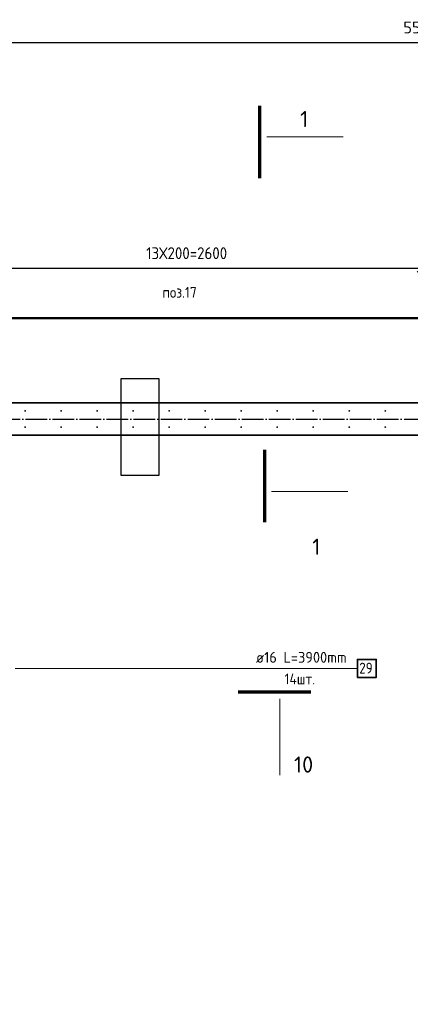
# Model space of a CAD drawing. Header units: millimetres. Extents: x 5077 to 50019, y 6526 to 90933.
# Tile 23 of 60: x 8930 to 11099, y 36290 to 41757. Entities that reach past the tile are written whole.
import ezdxf

# ---------------------------------------------------------------- set-up
doc = ezdxf.new("R2010")
doc.units = ezdxf.units.MM
doc.header["$PDMODE"] = 65
doc.linetypes.add('______11', pattern=[150, 120, -15, 0, -15])
doc.linetypes.add('______5', pattern=[330, 240, -30, 30, -30])
for name, color, linetype, lineweight in [('Standard', 7, 'Continuous', 25), ('Арм.стержн. вертикальными 1', 22, 'Continuous', 35), ('Арм.стержн.горизонт. 2', 202, 'Continuous', 35), ('Обозначение разреза_ общее', 7, 'Continuous', 25), ('Размерная линия_ общее', 7, 'Continuous', 13)]:
    doc.layers.add(name, color=color, linetype=linetype, lineweight=lineweight)
doc.layers.add('Осевая линия_ общее', color=7, linetype='______5', lineweight=13, true_color=0xa0a0a0)
doc.styles.add('ISOCPEUR', font='ISOCPEUR')
doc.dimstyles.new('DIMSTYLE_9', dxfattribs={"dimtxt": 66, "dimasz": 75, "dimexe": 0, "dimexo": 0, "dimgap": 33, "dimtad": 2, "dimdec": 0, "dimrnd": 5, "dimzin": 12, "dimdsep": 46, "dimtxsty": 'ISOCPEUR', "dimblk1": 'ALL_ML_STRICH', "dimblk2": 'ALL_ML_STRICH', "dimsah": 1, "dimcen": 0, "dimclrd": 7, "dimclre": 256, "dimclrt": 7, "dimadec": 0, "dimazin": 0, "dimtfac": 1, "dimtdec": 0, "dimtix": 1, "dimtmove": 2, "dimatfit": 3, "dimfxl": 0, "dimtzin": 0, "dimlwd": 0, "dimlwe": -3, "dimarcsym": 0})

# ---------------------------------------------------------------- blocks, each defined once
blk = doc.blocks.new('СЛОЖНЫЙ_ОБЪЕКТ_1')
at = {"layer": 'Осевая линия_ общее', "color": 253, "linetype": '______11', "lineweight": -3, "true_color": 0xa0a0a0, "transparency": 33554687}
blk.add_line((5360, 39540), (15730, 39540), dxfattribs=at)
blk = doc.blocks.new('ALL_ML_STRICH')
at = {"color": 0, "linetype": 'ByBlock', "lineweight": -2}
for p, q in [((-1, 0), (0.5, 0)), ((-0.3, -0.3), (0.3, 0.3)), ((0, -0.5), (0, 0.5))]:
    blk.add_line(p, q, dxfattribs=at)
blk = doc.blocks.new('*D91')
at = {"layer": 'DEFPOINTS', "color": 7, "linetype": 'Continuous', "lineweight": 13, "transparency": 33554687}
for p in [(8400, 41668.4), (8400, 41631.2), (13900, 41560)]:
    blk.add_point(p, dxfattribs=at)
at = {"layer": 'Размерная линия_ общее', "color": 253, "linetype": 'Continuous', "lineweight": -2, "true_color": 0xa0a0a0, "transparency": 33554687}
for p, q in [((8400, 41631.2), (8400, 41631.2)), ((13900, 41631.2), (13900, 41631.2))]:
    blk.add_line(p, q, dxfattribs=at)
at = {"layer": 'Размерная линия_ общее', "color": 7, "linetype": 'Continuous', "lineweight": -2, "transparency": 33554687}
blk.add_line((8400, 41631.2), (13900, 41631.2), dxfattribs=at)
at = {"layer": 'Размерная линия_ общее', "color": 7, "linetype": 'Continuous', "lineweight": 13, "transparency": 33554687, "xscale": 75, "yscale": 75, "zscale": 75, "rotation": 180}
blk.add_blockref('ALL_ML_STRICH', (8400, 41631.2), dxfattribs=at)
at = {"layer": 'Размерная линия_ общее', "color": 7, "linetype": 'Continuous', "lineweight": 13, "transparency": 33554687, "xscale": 75, "yscale": 75, "zscale": 75}
blk.add_blockref('ALL_ML_STRICH', (13900, 41631.2), dxfattribs=at)
at = {"layer": 'Размерная линия_ общее', "color": 7, "linetype": 'Continuous', "lineweight": 13, "transparency": 33554687, "insert": (11153.3, 41714.2), "char_height": 66, "width": 264, "attachment_point": 5, "style": 'ISOCPEUR'}
blk.add_mtext('\\A1;{5500}', dxfattribs=at)
blk = doc.blocks.new('*D140')
at = {"layer": 'DEFPOINTS', "color": 7, "linetype": 'Continuous', "lineweight": 13, "transparency": 33554687}
for p in [(8560, 40377.7), (11160, 39585), (8560, 39423.5)]:
    blk.add_point(p, dxfattribs=at)
at = {"layer": 'Размерная линия_ общее', "color": 253, "linetype": 'Continuous', "lineweight": -2, "true_color": 0xa0a0a0, "transparency": 33554687}
for p, q in [((8560, 39443.5), (8560, 40377.7)), ((11160, 39585), (11160, 40377.7))]:
    blk.add_line(p, q, dxfattribs=at)
at = {"layer": 'Размерная линия_ общее', "color": 7, "linetype": 'Continuous', "lineweight": -2, "transparency": 33554687}
blk.add_line((8560, 40377.7), (11160, 40377.7), dxfattribs=at)
at = {"layer": 'Размерная линия_ общее', "color": 7, "linetype": 'Continuous', "lineweight": 13, "transparency": 33554687, "xscale": 75, "yscale": 75, "zscale": 75, "rotation": 180}
blk.add_blockref('ALL_ML_STRICH', (8560, 40377.7), dxfattribs=at)
at = {"layer": 'Размерная линия_ общее', "color": 7, "linetype": 'Continuous', "lineweight": 13, "transparency": 33554687, "xscale": 75, "yscale": 75, "zscale": 75}
blk.add_blockref('ALL_ML_STRICH', (11160, 40377.7), dxfattribs=at)
at = {"layer": 'Размерная линия_ общее', "color": 7, "linetype": 'Continuous', "lineweight": 13, "transparency": 33554687, "insert": (9632, 40493.7), "char_height": 66, "width": 3.3, "attachment_point": 1, "line_spacing_factor": 0.60241, "style": 'ISOCPEUR'}
blk.add_mtext('\\W0.91;13Х200=2600', dxfattribs=at)

msp = doc.modelspace()

# ---------------------------------------------------------------- hatches: boundary and pattern name
at = {"layer": 'Арм.стержн. вертикальными 1', "linetype": 'Continuous', "lineweight": 50, "transparency": 33554687}
for points in [[(8965, 39585), (8964.6, 39586.9), (8963.5, 39588.5), (8961.9, 39589.6), (8960, 39590), (8958.1, 39589.6), (8956.5, 39588.5), (8955.4, 39586.9), (8955, 39585), (8955.4, 39583.1), (8956.5, 39581.5), (8958.1, 39580.4), (8960, 39580), (8961.9, 39580.4), (8963.5, 39581.5), (8964.6, 39583.1)], [(9165, 39585), (9164.6, 39586.9), (9163.5, 39588.5), (9161.9, 39589.6), (9160, 39590), (9158.1, 39589.6), (9156.5, 39588.5), (9155.4, 39586.9), (9155, 39585), (9155.4, 39583.1), (9156.5, 39581.5), (9158.1, 39580.4), (9160, 39580), (9161.9, 39580.4), (9163.5, 39581.5), (9164.6, 39583.1)], [(9365, 39585), (9364.6, 39586.9), (9363.5, 39588.5), (9361.9, 39589.6), (9360, 39590), (9358.1, 39589.6), (9356.5, 39588.5), (9355.4, 39586.9), (9355, 39585), (9355.4, 39583.1), (9356.5, 39581.5), (9358.1, 39580.4), (9360, 39580), (9361.9, 39580.4), (9363.5, 39581.5), (9364.6, 39583.1)], [(9565, 39585), (9564.6, 39586.9), (9563.5, 39588.5), (9561.9, 39589.6), (9560, 39590), (9558.1, 39589.6), (9556.5, 39588.5), (9555.4, 39586.9), (9555, 39585), (9555.4, 39583.1), (9556.5, 39581.5), (9558.1, 39580.4), (9560, 39580), (9561.9, 39580.4), (9563.5, 39581.5), (9564.6, 39583.1)], [(9765, 39585), (9764.6, 39586.9), (9763.5, 39588.5), (9761.9, 39589.6), (9760, 39590), (9758.1, 39589.6), (9756.5, 39588.5), (9755.4, 39586.9), (9755, 39585), (9755.4, 39583.1), (9756.5, 39581.5), (9758.1, 39580.4), (9760, 39580), (9761.9, 39580.4), (9763.5, 39581.5), (9764.6, 39583.1)], [(9965, 39585), (9964.6, 39586.9), (9963.5, 39588.5), (9961.9, 39589.6), (9960, 39590), (9958.1, 39589.6), (9956.5, 39588.5), (9955.4, 39586.9), (9955, 39585), (9955.4, 39583.1), (9956.5, 39581.5), (9958.1, 39580.4), (9960, 39580), (9961.9, 39580.4), (9963.5, 39581.5), (9964.6, 39583.1)], [(10165, 39585), (10164.6, 39586.9), (10163.5, 39588.5), (10161.9, 39589.6), (10160, 39590), (10158.1, 39589.6), (10156.5, 39588.5), (10155.4, 39586.9), (10155, 39585), (10155.4, 39583.1), (10156.5, 39581.5), (10158.1, 39580.4), (10160, 39580), (10161.9, 39580.4), (10163.5, 39581.5), (10164.6, 39583.1)], [(10365, 39585), (10364.6, 39586.9), (10363.5, 39588.5), (10361.9, 39589.6), (10360, 39590), (10358.1, 39589.6), (10356.5, 39588.5), (10355.4, 39586.9), (10355, 39585), (10355.4, 39583.1), (10356.5, 39581.5), (10358.1, 39580.4), (10360, 39580), (10361.9, 39580.4), (10363.5, 39581.5), (10364.6, 39583.1)], [(10565, 39585), (10564.6, 39586.9), (10563.5, 39588.5), (10561.9, 39589.6), (10560, 39590), (10558.1, 39589.6), (10556.5, 39588.5), (10555.4, 39586.9), (10555, 39585), (10555.4, 39583.1), (10556.5, 39581.5), (10558.1, 39580.4), (10560, 39580), (10561.9, 39580.4), (10563.5, 39581.5), (10564.6, 39583.1)], [(10765, 39585), (10764.6, 39586.9), (10763.5, 39588.5), (10761.9, 39589.6), (10760, 39590), (10758.1, 39589.6), (10756.5, 39588.5), (10755.4, 39586.9), (10755, 39585), (10755.4, 39583.1), (10756.5, 39581.5), (10758.1, 39580.4), (10760, 39580), (10761.9, 39580.4), (10763.5, 39581.5), (10764.6, 39583.1)], [(10965, 39585), (10964.6, 39586.9), (10963.5, 39588.5), (10961.9, 39589.6), (10960, 39590), (10958.1, 39589.6), (10956.5, 39588.5), (10955.4, 39586.9), (10955, 39585), (10955.4, 39583.1), (10956.5, 39581.5), (10958.1, 39580.4), (10960, 39580), (10961.9, 39580.4), (10963.5, 39581.5), (10964.6, 39583.1)], [(8965, 39495), (8964.6, 39496.9), (8963.5, 39498.5), (8961.9, 39499.6), (8960, 39500), (8958.1, 39499.6), (8956.5, 39498.5), (8955.4, 39496.9), (8955, 39495), (8955.4, 39493.1), (8956.5, 39491.5), (8958.1, 39490.4), (8960, 39490), (8961.9, 39490.4), (8963.5, 39491.5), (8964.6, 39493.1)], [(9165, 39495), (9164.6, 39496.9), (9163.5, 39498.5), (9161.9, 39499.6), (9160, 39500), (9158.1, 39499.6), (9156.5, 39498.5), (9155.4, 39496.9), (9155, 39495), (9155.4, 39493.1), (9156.5, 39491.5), (9158.1, 39490.4), (9160, 39490), (9161.9, 39490.4), (9163.5, 39491.5), (9164.6, 39493.1)], [(9365, 39495), (9364.6, 39496.9), (9363.5, 39498.5), (9361.9, 39499.6), (9360, 39500), (9358.1, 39499.6), (9356.5, 39498.5), (9355.4, 39496.9), (9355, 39495), (9355.4, 39493.1), (9356.5, 39491.5), (9358.1, 39490.4), (9360, 39490), (9361.9, 39490.4), (9363.5, 39491.5), (9364.6, 39493.1)], [(9565, 39495), (9564.6, 39496.9), (9563.5, 39498.5), (9561.9, 39499.6), (9560, 39500), (9558.1, 39499.6), (9556.5, 39498.5), (9555.4, 39496.9), (9555, 39495), (9555.4, 39493.1), (9556.5, 39491.5), (9558.1, 39490.4), (9560, 39490), (9561.9, 39490.4), (9563.5, 39491.5), (9564.6, 39493.1)], [(9765, 39495), (9764.6, 39496.9), (9763.5, 39498.5), (9761.9, 39499.6), (9760, 39500), (9758.1, 39499.6), (9756.5, 39498.5), (9755.4, 39496.9), (9755, 39495), (9755.4, 39493.1), (9756.5, 39491.5), (9758.1, 39490.4), (9760, 39490), (9761.9, 39490.4), (9763.5, 39491.5), (9764.6, 39493.1)], [(9965, 39495), (9964.6, 39496.9), (9963.5, 39498.5), (9961.9, 39499.6), (9960, 39500), (9958.1, 39499.6), (9956.5, 39498.5), (9955.4, 39496.9), (9955, 39495), (9955.4, 39493.1), (9956.5, 39491.5), (9958.1, 39490.4), (9960, 39490), (9961.9, 39490.4), (9963.5, 39491.5), (9964.6, 39493.1)], [(10165, 39495), (10164.6, 39496.9), (10163.5, 39498.5), (10161.9, 39499.6), (10160, 39500), (10158.1, 39499.6), (10156.5, 39498.5), (10155.4, 39496.9), (10155, 39495), (10155.4, 39493.1), (10156.5, 39491.5), (10158.1, 39490.4), (10160, 39490), (10161.9, 39490.4), (10163.5, 39491.5), (10164.6, 39493.1)], [(10365, 39495), (10364.6, 39496.9), (10363.5, 39498.5), (10361.9, 39499.6), (10360, 39500), (10358.1, 39499.6), (10356.5, 39498.5), (10355.4, 39496.9), (10355, 39495), (10355.4, 39493.1), (10356.5, 39491.5), (10358.1, 39490.4), (10360, 39490), (10361.9, 39490.4), (10363.5, 39491.5), (10364.6, 39493.1)], [(10565, 39495), (10564.6, 39496.9), (10563.5, 39498.5), (10561.9, 39499.6), (10560, 39500), (10558.1, 39499.6), (10556.5, 39498.5), (10555.4, 39496.9), (10555, 39495), (10555.4, 39493.1), (10556.5, 39491.5), (10558.1, 39490.4), (10560, 39490), (10561.9, 39490.4), (10563.5, 39491.5), (10564.6, 39493.1)], [(10765, 39495), (10764.6, 39496.9), (10763.5, 39498.5), (10761.9, 39499.6), (10760, 39500), (10758.1, 39499.6), (10756.5, 39498.5), (10755.4, 39496.9), (10755, 39495), (10755.4, 39493.1), (10756.5, 39491.5), (10758.1, 39490.4), (10760, 39490), (10761.9, 39490.4), (10763.5, 39491.5), (10764.6, 39493.1)], [(10965, 39495), (10964.6, 39496.9), (10963.5, 39498.5), (10961.9, 39499.6), (10960, 39500), (10958.1, 39499.6), (10956.5, 39498.5), (10955.4, 39496.9), (10955, 39495), (10955.4, 39493.1), (10956.5, 39491.5), (10958.1, 39490.4), (10960, 39490), (10961.9, 39490.4), (10963.5, 39491.5), (10964.6, 39493.1)]]:
    msp.add_hatch(color=4, dxfattribs=at).paths.add_polyline_path(points)

# ---------------------------------------------------------------- linework, layer by layer
at = {"color": 52, "linetype": 'Continuous', "lineweight": -3, "transparency": 33554687}
for p, q in [((9493.3, 39765.6), (9703, 39765.6)), ((9493.3, 39225.6), (9493.3, 39765.6)), ((9493.3, 39765.6), (9703, 39765.6)), ((9493.3, 39225.6), (9493.3, 39765.6)), ((9703, 39765.6), (9703, 39225.6)), ((9703, 39765.6), (9703, 39225.6)), ((9703, 39225.6), (9493.3, 39225.6)), ((9703, 39225.6), (9493.3, 39225.6))]:
    msp.add_line(p, q, dxfattribs=at)
at = {"layer": 'Standard', "color": 7, "linetype": 'Continuous', "lineweight": 35, "transparency": 33554687}
for p, q in [((8320, 39630), (14100, 39630)), ((14100, 39450), (8500, 39450))]:
    msp.add_line(p, q, dxfattribs=at)
at = {"layer": 'Standard', "color": 7, "linetype": 'Continuous', "lineweight": 50, "transparency": 33554687}
msp.add_lwpolyline([(7842.4, 9185), (21328.5, 9185), (21328.5, 40100.1), (7842.4, 40100.1), (7842.4, 9185)], dxfattribs=at)
at = {"layer": 'Арм.стержн.горизонт. 2', "color": 7, "linetype": 'Continuous', "lineweight": 13, "transparency": 33554687}
msp.add_line((8905.4, 38154.7), (10805.4, 38154.7), dxfattribs=at)
at = {"layer": 'Арм.стержн.горизонт. 2', "color": 7, "linetype": 'Continuous', "lineweight": 35, "transparency": 33554687}
msp.add_lwpolyline([(10805.4, 38104.7), (10909.4, 38104.7), (10909.4, 38204.7), (10805.4, 38204.7), (10805.4, 38104.7)], dxfattribs=at)
at = {"layer": 'Обозначение разреза_ общее', "color": 7, "linetype": 'Continuous', "lineweight": 70, "transparency": 33554687}
for p, q in [((10262.5, 40876.7), (10262.5, 41278.7)), ((10288.8, 39369), (10288.8, 38967)), ((10143.8, 38025.6), (10545.8, 38025.6))]:
    msp.add_line(p, q, dxfattribs=at)
at = {"layer": 'Обозначение разреза_ общее', "color": 7, "linetype": 'Continuous', "lineweight": 13, "transparency": 33554687}
for p, q in [((10302.4, 41107.4), (10726.4, 41107.4)), ((10328.8, 39138.3), (10752.8, 39138.3)), ((10374.5, 37985.6), (10374.5, 37561.6))]:
    msp.add_line(p, q, dxfattribs=at)

# ---------------------------------------------------------------- block references
at = {"layer": 'Осевая линия_ общее', "color": 253, "linetype": '______11', "lineweight": -3, "true_color": 0xa0a0a0, "transparency": 33554687}
msp.add_blockref('СЛОЖНЫЙ_ОБЪЕКТ_1', (0, 0), dxfattribs=at)

# ---------------------------------------------------------------- texts
at = {"layer": 'Standard', "color": 7, "linetype": 'Continuous', "lineweight": 25, "transparency": 33554687, "insert": (9817.8, 40243.5), "char_height": 60, "width": 218.147, "attachment_point": 5, "style": 'ISOCPEUR'}
msp.add_mtext('\\A1;{\\fISOCPEUR|i0|b0;\\H60.000000;\\W0.909091;\\C7;поз.17}\\P', dxfattribs=at)
at = {"layer": 'Арм.стержн.горизонт. 2', "color": 7, "linetype": 'Continuous', "lineweight": 25, "transparency": 33554687, "char_height": 60, "attachment_point": 7, "style": 'ISOCPEUR'}
for s, insert, width in [('\\W0.96;ø16 L=3900mm ', (10241.4, 38186.7), 586.505), ('\\W0.87;29', (10815.4, 38126.7), 110.162), ('\\W0.91;14шт. ', (10400.4, 38066.7), 267.211)]:
    msp.add_mtext(s, dxfattribs=dict(at, insert=insert, width=width))
at = {"layer": 'Обозначение разреза_ общее', "color": 7, "linetype": 'Continuous', "lineweight": 13, "transparency": 33554687, "char_height": 90, "attachment_point": 7, "style": 'ISOCPEUR'}
for s, insert, width in [('\\A1;{\\fISOCPEUR|i0|b0;\\H90.000000;\\W1.000000;\\C7;1}\\P', (10487, 41160.8), 70), ('\\A1;{\\fISOCPEUR|i0|b0;\\H90.000000;\\W1.000000;\\C7;1}\\P', (10554.3, 38785.9), 70), ('\\A1;{\\fISOCPEUR|i0|b0;\\H90.000000;\\W1.000000;\\C7;10}\\P', (10453, 37576.2), 141.75)]:
    msp.add_mtext(s, dxfattribs=dict(at, insert=insert, width=width))

# ---------------------------------------------------------------- dimensions: what is measured, and where the dimension line sits
at = {"layer": 'Размерная линия_ общее', "color": 7, "linetype": 'Continuous', "lineweight": 13, "transparency": 33554687}
dim = msp.add_linear_dim(base=(13900, 41631.2), p1=(8400, 41631.2), p2=(13900, 41631.2), dimstyle='DIMSTYLE_9', override={"dimpost": '<>', "dimclrd": 7, "dimclre": 253, "dimclrt": 7, "dimlwd": 0, "dimlwe": 65533}, dxfattribs=at)
dim.commit()
dim.dimension.update_dxf_attribs({"geometry": '*D91', "text_midpoint": (11153.3, 41714.2), "dimtype": 160})
dim = msp.add_linear_dim(base=(11160, 40377.7), p1=(8560, 39443.5), p2=(11160, 39585), text='\\W0.91;13Х200=2600', dimstyle='DIMSTYLE_9', override={"dimpost": '<>', "dimclrd": 7, "dimclre": 253, "dimclrt": 7, "dimlwd": 0, "dimlwe": 65533}, dxfattribs=at)
dim.commit()
dim.dimension.update_dxf_attribs({"geometry": '*D140', "text_midpoint": (9860, 40410.7), "dimtype": 160})

doc.saveas('drawing.dxf')
